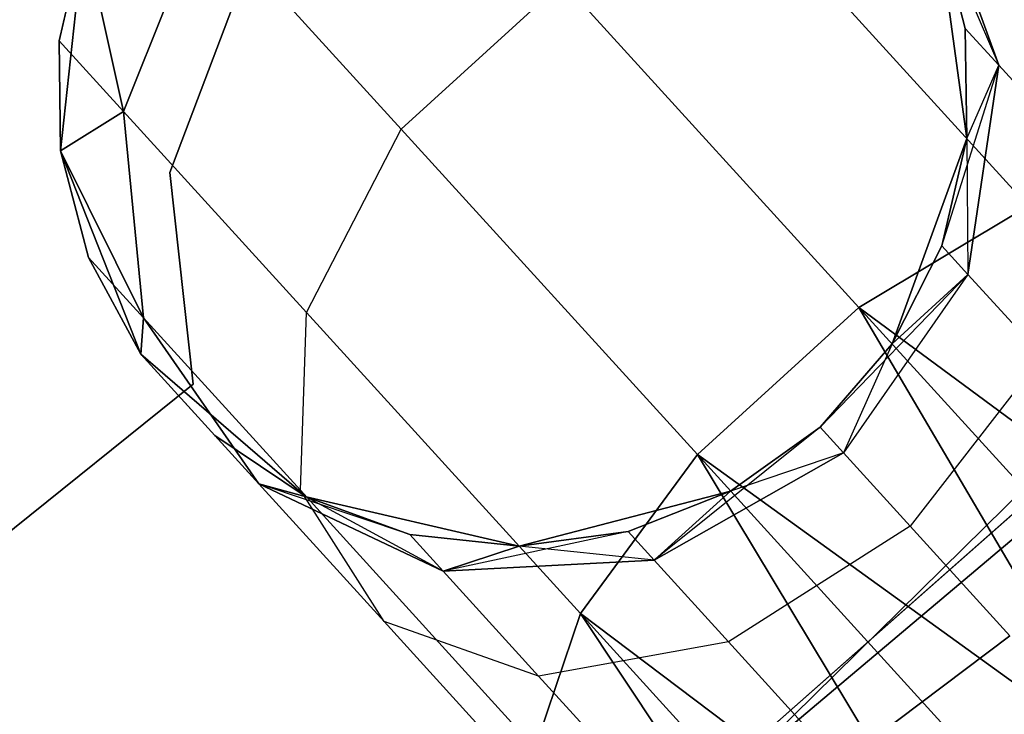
# Model space of a CAD drawing. Extents: x -91 to 91, y -91 to 262.
# Tile 205 of 256: x 39.63 to 41.79, y -46.06 to -44.53. Entities that reach past the tile are written whole.
import ezdxf

# ---------------------------------------------------------------- set-up
doc = ezdxf.new("R2010")
doc.units = 0
doc.header["$LTSCALE"] = 25.4
doc.layers.get('0').update_dxf_attribs({"linetype": 'CONTINUOUS'})

# ---------------------------------------------------------------- blocks, each defined once
blk = doc.blocks.new('ETE0_STL_1')
at = {"color": 0}
for p, q in [((40.4666, -46.9069, 327.5076), (46.243, -41.2237, 327.5076)), ((46.243, -41.2237, 328.5076), (40.4666, -46.9069, 328.5076)), ((40.4666, -46.9069, 327.5076), (46.243, -41.2237, 327.5076)), ((46.243, -41.2237, 328.5076), (40.4666, -46.9069, 328.5076)), ((37.8636, -49.0953, 159.5), (43.9479, -43.733, 159.5)), ((43.9479, -43.733, 169), (37.8636, -49.0953, 169)), ((43.9479, -43.733, 169), (37.8636, -49.0953, 169)), ((37.8636, -49.0953, 159.5), (43.9479, -43.733, 159.5)), ((41.7794, -44.6341, 321.4596), (41.6265, -44.2141, 321.2884)), ((41.7794, -44.6341, 321.4596), (41.6265, -44.2141, 321.2884)), ((41.706, -44.5535, 168.0076), (41.6265, -44.2141, 168.7269)), ((41.6265, -44.2141, 168.7269), (41.7794, -44.6341, 168.5556)), ((41.706, -44.5535, 168.0076), (41.6265, -44.2141, 168.7269)), ((41.6265, -44.2141, 168.7269), (41.7794, -44.6341, 168.5556)), ((41.2433, -44.2829, 320.0641), (41.8437, -44.9422, 319.4683)), ((41.2433, -44.2829, 320.0641), (41.8437, -44.9422, 319.4683)), ((41.8437, -44.9422, 170.5469), (41.2433, -44.2829, 169.9511)), ((41.8437, -44.9422, 170.5469), (41.2433, -44.2829, 169.9511)), ((40.0366, -44.298, 320.8707), (39.8616, -44.7353, 320.9558)), ((40.0366, -44.298, 320.8707), (39.8616, -44.7353, 320.9558)), ((39.8616, -44.7353, 169.0594), (40.0366, -44.298, 169.1445)), ((39.8616, -44.7353, 169.0594), (40.0366, -44.298, 169.1445)), ((40.0366, -44.298, 320.8707), (40.4702, -44.7742, 319.9068)), ((40.0366, -44.298, 320.8707), (40.4702, -44.7742, 319.9068)), ((40.4702, -44.7742, 170.1084), (40.0366, -44.298, 169.1445)), ((40.4702, -44.7742, 170.1084), (40.0366, -44.298, 169.1445)), ((41.7093, -44.7945, 327.5076), (41.6451, -44.3202, 327.5076)), ((41.6451, -44.3202, 163.5076), (41.7093, -44.7945, 163.5076)), ((41.706, -44.5535, 322.0076), (41.6451, -44.3202, 327.5076)), ((41.7093, -44.7945, 327.5076), (41.6451, -44.3202, 327.5076)), ((41.706, -44.5535, 322.0076), (41.6451, -44.3202, 322.0076)), ((41.706, -44.5535, 322.0076), (41.6451, -44.3202, 327.5076)), ((41.6451, -44.3202, 322.0076), (41.7794, -44.6341, 321.4596)), ((41.706, -44.5535, 322.0076), (41.6451, -44.3202, 322.0076)), ((41.6451, -44.3202, 322.0076), (41.7794, -44.6341, 321.4596)), ((41.706, -44.5535, 168.0076), (41.6451, -44.3202, 168.0076)), ((41.6451, -44.3202, 163.5076), (41.706, -44.5535, 168.0076)), ((41.6451, -44.3202, 163.5076), (41.7093, -44.7945, 163.5076)), ((41.706, -44.5535, 168.0076), (41.6451, -44.3202, 168.0076)), ((41.6451, -44.3202, 163.5076), (41.706, -44.5535, 168.0076)), ((39.7752, -44.3458, 322.0076), (39.7207, -44.5806, 322.0076)), ((39.7207, -44.5806, 322.0076), (39.7752, -44.3458, 327.5076)), ((39.7207, -44.5806, 322.0076), (39.7752, -44.3458, 327.5076)), ((39.7752, -44.3458, 322.0076), (39.7207, -44.5806, 322.0076)), ((39.7752, -44.3458, 168.0076), (39.7207, -44.5806, 168.0076)), ((39.7207, -44.5806, 168.0076), (39.7752, -44.3458, 163.5076)), ((39.7207, -44.5806, 168.0076), (39.7752, -44.3458, 163.5076)), ((39.7752, -44.3458, 168.0076), (39.7207, -44.5806, 168.0076)), ((39.7752, -44.3458, 327.5076), (39.724, -44.8217, 327.5076)), ((39.724, -44.8217, 163.5076), (39.7752, -44.3458, 163.5076)), ((39.7752, -44.3458, 327.5076), (39.724, -44.8217, 327.5076)), ((39.724, -44.8217, 163.5076), (39.7752, -44.3458, 163.5076)), ((39.7752, -44.3458, 322.0076), (39.8616, -44.7353, 320.9558)), ((39.7752, -44.3458, 322.0076), (39.8616, -44.7353, 320.9558)), ((39.8616, -44.7353, 169.0594), (39.7752, -44.3458, 168.0076)), ((39.8616, -44.7353, 169.0594), (39.7752, -44.3458, 168.0076)), ((40.1288, -44.4331, 164.5076), (39.9637, -44.869, 164.5076)), ((39.9637, -44.869, 162.5076), (40.1288, -44.4331, 162.5076)), ((39.9637, -44.869, 162.5076), (40.1288, -44.4331, 162.5076)), ((40.1288, -44.4331, 164.5076), (39.9637, -44.869, 164.5076)), ((40.4702, -44.7742, 319.9068), (40.8241, -44.4519, 319.9068)), ((40.4702, -44.7742, 319.9068), (40.8241, -44.4519, 319.9068)), ((40.4702, -44.7742, 170.1084), (40.8241, -44.4519, 170.1084)), ((40.4702, -44.7742, 170.1084), (40.8241, -44.4519, 170.1084)), ((40.8241, -44.4519, 319.9068), (41.473, -45.1646, 319.2628)), ((40.8241, -44.4519, 319.9068), (41.473, -45.1646, 319.2628)), ((41.473, -45.1646, 170.7524), (40.8241, -44.4519, 170.1084)), ((41.473, -45.1646, 170.7524), (40.8241, -44.4519, 170.1084)), ((41.7093, -44.7945, 322.0076), (41.706, -44.5535, 322.0076)), ((41.706, -44.5535, 322.0076), (41.7093, -44.7945, 327.5076)), ((41.706, -44.5535, 322.0076), (41.7093, -44.7945, 327.5076)), ((41.706, -44.5535, 322.0076), (41.7794, -44.6341, 321.4596)), ((41.706, -44.5535, 322.0076), (41.7794, -44.6341, 321.4596)), ((41.7093, -44.7945, 322.0076), (41.706, -44.5535, 322.0076)), ((41.7794, -44.6341, 168.5556), (41.706, -44.5535, 168.0076)), ((41.7093, -44.7945, 168.0076), (41.706, -44.5535, 168.0076)), ((41.7794, -44.6341, 168.5556), (41.706, -44.5535, 168.0076)), ((41.706, -44.5535, 168.0076), (41.7093, -44.7945, 163.5076)), ((41.706, -44.5535, 168.0076), (41.7093, -44.7945, 163.5076)), ((41.7093, -44.7945, 168.0076), (41.706, -44.5535, 168.0076)), ((39.7207, -44.5806, 322.0076), (39.724, -44.8217, 327.5076)), ((39.7207, -44.5806, 322.0076), (39.724, -44.8217, 322.0076)), ((39.7207, -44.5806, 322.0076), (39.724, -44.8217, 327.5076)), ((39.7207, -44.5806, 322.0076), (39.724, -44.8217, 322.0076)), ((39.7207, -44.5806, 322.0076), (39.8616, -44.7353, 320.9558)), ((39.7207, -44.5806, 322.0076), (39.8616, -44.7353, 320.9558)), ((39.8616, -44.7353, 169.0594), (39.7207, -44.5806, 168.0076)), ((39.7207, -44.5806, 168.0076), (39.724, -44.8217, 168.0076)), ((39.8616, -44.7353, 169.0594), (39.7207, -44.5806, 168.0076)), ((39.724, -44.8217, 163.5076), (39.7207, -44.5806, 168.0076)), ((39.7207, -44.5806, 168.0076), (39.724, -44.8217, 168.0076)), ((39.724, -44.8217, 163.5076), (39.7207, -44.5806, 168.0076)), ((41.6548, -45.0294, 168.0076), (41.7794, -44.6341, 168.5556)), ((41.6548, -45.0294, 168.0076), (41.7794, -44.6341, 168.5556)), ((41.7093, -44.7945, 322.0076), (41.7794, -44.6341, 321.4596)), ((41.7093, -44.7945, 322.0076), (41.7794, -44.6341, 321.4596)), ((41.7093, -44.7945, 168.0076), (41.7794, -44.6341, 168.5556)), ((41.7093, -44.7945, 168.0076), (41.7794, -44.6341, 168.5556)), ((41.7794, -44.6341, 321.4596), (41.7119, -45.0921, 321.5811)), ((41.7794, -44.6341, 321.4596), (41.7119, -45.0921, 321.5811)), ((41.7119, -45.0921, 168.4341), (41.7794, -44.6341, 168.5556)), ((41.7119, -45.0921, 168.4341), (41.7794, -44.6341, 168.5556)), ((41.7794, -44.6341, 321.4596), (41.9883, -44.8636, 320.9951)), ((41.7794, -44.6341, 321.4596), (41.9883, -44.8636, 320.9951)), ((41.9883, -44.8636, 169.0201), (41.7794, -44.6341, 168.5556)), ((41.9883, -44.8636, 169.0201), (41.7794, -44.6341, 168.5556)), ((42.9777, -44.6868, 330.5076), (36.7773, -49.9143, 330.5076)), ((36.7773, -49.9143, 321.0076), (42.9777, -44.6868, 321.0076)), ((36.7773, -49.9143, 321.0076), (42.9777, -44.6868, 321.0076)), ((42.9777, -44.6868, 330.5076), (36.7773, -49.9143, 330.5076)), ((39.724, -44.8217, 322.0076), (39.8616, -44.7353, 320.9558)), ((39.724, -44.8217, 322.0076), (39.8616, -44.7353, 320.9558)), ((39.8616, -44.7353, 169.0594), (39.724, -44.8217, 168.0076)), ((39.8616, -44.7353, 169.0594), (39.724, -44.8217, 168.0076)), ((39.8616, -44.7353, 320.9558), (39.9056, -45.1875, 321.1065)), ((39.8616, -44.7353, 320.9558), (39.9056, -45.1875, 321.1065)), ((39.8616, -44.7353, 320.9558), (40.2627, -45.1758, 320.0641)), ((39.8616, -44.7353, 320.9558), (40.2627, -45.1758, 320.0641)), ((39.9056, -45.1875, 168.9087), (39.8616, -44.7353, 169.0594)), ((40.2627, -45.1758, 169.9511), (39.8616, -44.7353, 169.0594)), ((39.9056, -45.1875, 168.9087), (39.8616, -44.7353, 169.0594)), ((40.2627, -45.1758, 169.9511), (39.8616, -44.7353, 169.0594)), ((40.2627, -45.1758, 320.0641), (40.4702, -44.7742, 319.9068)), ((40.2627, -45.1758, 320.0641), (40.4702, -44.7742, 319.9068)), ((40.2627, -45.1758, 169.9511), (40.4702, -44.7742, 170.1084)), ((40.2627, -45.1758, 169.9511), (40.4702, -44.7742, 170.1084)), ((40.4702, -44.7742, 319.9068), (41.1192, -45.4868, 319.2628)), ((40.4702, -44.7742, 319.9068), (41.1192, -45.4868, 319.2628)), ((41.1192, -45.4868, 170.7524), (40.4702, -44.7742, 170.1084)), ((41.1192, -45.4868, 170.7524), (40.4702, -44.7742, 170.1084)), ((41.5457, -45.2443, 327.5076), (41.7093, -44.7945, 327.5076)), ((41.7093, -44.7945, 163.5076), (41.5457, -45.2443, 163.5076)), ((41.5457, -45.2443, 327.5076), (41.7093, -44.7945, 327.5076)), ((41.7093, -44.7945, 163.5076), (41.5457, -45.2443, 163.5076)), ((41.6548, -45.0294, 322.0076), (41.7093, -44.7945, 327.5076)), ((41.6548, -45.0294, 322.0076), (41.7093, -44.7945, 322.0076)), ((41.6548, -45.0294, 322.0076), (41.7093, -44.7945, 327.5076)), ((41.6548, -45.0294, 322.0076), (41.7093, -44.7945, 322.0076)), ((41.6548, -45.0294, 168.0076), (41.7093, -44.7945, 168.0076)), ((41.7093, -44.7945, 163.5076), (41.6548, -45.0294, 168.0076)), ((41.6548, -45.0294, 168.0076), (41.7093, -44.7945, 168.0076)), ((41.7093, -44.7945, 163.5076), (41.6548, -45.0294, 168.0076)), ((41.7093, -44.7945, 322.0076), (41.7093, -44.7945, 327.5076)), ((41.7093, -44.7945, 322.0076), (41.7093, -44.7945, 327.5076)), ((41.7093, -44.7945, 322.0076), (41.7119, -45.0921, 321.5811)), ((41.7093, -44.7945, 322.0076), (41.7119, -45.0921, 321.5811)), ((41.7093, -44.7945, 168.0076), (41.7093, -44.7945, 163.5076)), ((41.7093, -44.7945, 168.0076), (41.7093, -44.7945, 163.5076)), ((39.724, -44.8217, 327.5076), (39.8999, -45.2668, 327.5076)), ((39.8999, -45.2668, 163.5076), (39.724, -44.8217, 163.5076)), ((39.724, -44.8217, 322.0076), (39.724, -44.8217, 327.5076)), ((39.724, -44.8217, 322.0076), (39.724, -44.8217, 327.5076)), ((39.724, -44.8217, 322.0076), (39.7849, -45.0549, 322.0076)), ((39.7849, -45.0549, 322.0076), (39.724, -44.8217, 327.5076)), ((39.7849, -45.0549, 322.0076), (39.724, -44.8217, 327.5076)), ((39.724, -44.8217, 327.5076), (39.8999, -45.2668, 327.5076)), ((39.724, -44.8217, 322.0076), (39.7849, -45.0549, 322.0076)), ((39.724, -44.8217, 322.0076), (39.9056, -45.1875, 321.1065)), ((39.724, -44.8217, 322.0076), (39.9056, -45.1875, 321.1065)), ((39.9056, -45.1875, 168.9087), (39.724, -44.8217, 168.0076)), ((39.724, -44.8217, 168.0076), (39.7849, -45.0549, 168.0076)), ((39.9056, -45.1875, 168.9087), (39.724, -44.8217, 168.0076)), ((39.7849, -45.0549, 168.0076), (39.724, -44.8217, 163.5076)), ((39.8999, -45.2668, 163.5076), (39.724, -44.8217, 163.5076)), ((39.7849, -45.0549, 168.0076), (39.724, -44.8217, 163.5076)), ((39.724, -44.8217, 168.0076), (39.7849, -45.0549, 168.0076)), ((39.724, -44.8217, 168.0076), (39.724, -44.8217, 163.5076)), ((39.724, -44.8217, 168.0076), (39.724, -44.8217, 163.5076)), ((39.9637, -44.869, 164.5076), (39.9637, -44.869, 162.5076)), ((39.9637, -44.869, 164.5076), (39.9637, -44.869, 162.5076)), ((39.9637, -44.869, 164.5076), (40.0143, -45.3324, 164.5076)), ((40.0143, -45.3324, 162.5076), (39.9637, -44.869, 162.5076)), ((40.0143, -45.3324, 162.5076), (39.9637, -44.869, 162.5076)), ((39.9637, -44.869, 164.5076), (40.0143, -45.3324, 164.5076)), ((41.473, -45.1646, 319.2628), (41.8437, -44.9422, 319.4683)), ((41.473, -45.1646, 319.2628), (41.8437, -44.9422, 319.4683)), ((41.8437, -44.9422, 170.5469), (41.473, -45.1646, 170.7524)), ((41.8437, -44.9422, 170.5469), (41.473, -45.1646, 170.7524)), ((41.5457, -45.2443, 322.0076), (41.6548, -45.0294, 322.0076)), ((41.6548, -45.0294, 322.0076), (41.5457, -45.2443, 327.5076)), ((41.6548, -45.0294, 322.0076), (41.5457, -45.2443, 327.5076)), ((41.5457, -45.2443, 322.0076), (41.6548, -45.0294, 322.0076)), ((41.5457, -45.2443, 168.0076), (41.6548, -45.0294, 168.0076)), ((41.6548, -45.0294, 168.0076), (41.5457, -45.2443, 163.5076)), ((41.6548, -45.0294, 168.0076), (41.5457, -45.2443, 163.5076)), ((41.5457, -45.2443, 168.0076), (41.6548, -45.0294, 168.0076)), ((41.6548, -45.0294, 322.0076), (41.7119, -45.0921, 321.5811)), ((41.6548, -45.0294, 322.0076), (41.7119, -45.0921, 321.5811)), ((41.6548, -45.0294, 168.0076), (41.7119, -45.0921, 168.4341)), ((41.6548, -45.0294, 168.0076), (41.7119, -45.0921, 168.4341)), ((39.7849, -45.0549, 322.0076), (39.8999, -45.2668, 327.5076)), ((39.7849, -45.0549, 322.0076), (39.8999, -45.2668, 322.0076)), ((39.7849, -45.0549, 322.0076), (39.8999, -45.2668, 327.5076)), ((39.7849, -45.0549, 322.0076), (39.8999, -45.2668, 322.0076)), ((39.7849, -45.0549, 322.0076), (39.9056, -45.1875, 321.1065)), ((39.7849, -45.0549, 322.0076), (39.9056, -45.1875, 321.1065)), ((39.9056, -45.1875, 168.9087), (39.7849, -45.0549, 168.0076)), ((39.7849, -45.0549, 168.0076), (39.8999, -45.2668, 168.0076)), ((39.9056, -45.1875, 168.9087), (39.7849, -45.0549, 168.0076)), ((39.8999, -45.2668, 163.5076), (39.7849, -45.0549, 168.0076)), ((39.7849, -45.0549, 168.0076), (39.8999, -45.2668, 168.0076)), ((39.8999, -45.2668, 163.5076), (39.7849, -45.0549, 168.0076)), ((41.7119, -45.0921, 168.4341), (41.3883, -45.4269, 168.0076)), ((41.7119, -45.0921, 168.4341), (41.3883, -45.4269, 168.0076)), ((41.7119, -45.0921, 321.5811), (41.4395, -45.4832, 321.6249)), ((41.7119, -45.0921, 321.5811), (41.4395, -45.4832, 321.6249)), ((41.7119, -45.0921, 168.4341), (41.4395, -45.4832, 168.3903)), ((41.7119, -45.0921, 168.4341), (41.4395, -45.4832, 168.3903)), ((41.5457, -45.2443, 322.0076), (41.7119, -45.0921, 321.5811)), ((41.5457, -45.2443, 322.0076), (41.7119, -45.0921, 321.5811)), ((41.5457, -45.2443, 168.0076), (41.7119, -45.0921, 168.4341)), ((41.5457, -45.2443, 168.0076), (41.7119, -45.0921, 168.4341)), ((41.7119, -45.0921, 321.5811), (41.8746, -45.2707, 321.2195)), ((41.7119, -45.0921, 321.5811), (41.8746, -45.2707, 321.2195)), ((41.8746, -45.2707, 168.7957), (41.7119, -45.0921, 168.4341)), ((41.8746, -45.2707, 168.7957), (41.7119, -45.0921, 168.4341)), ((41.1192, -45.4868, 319.2628), (41.473, -45.1646, 319.2628)), ((41.1192, -45.4868, 319.2628), (41.473, -45.1646, 319.2628)), ((41.473, -45.1646, 170.7524), (41.1192, -45.4868, 170.7524)), ((41.473, -45.1646, 170.7524), (41.1192, -45.4868, 170.7524)), ((41.473, -45.1646, 319.2628), (42.0616, -46.1663, 319.0076)), ((41.473, -45.1646, 319.2628), (42.0616, -46.1663, 319.0076)), ((41.473, -45.1646, 319.2628), (42.2385, -46.0052, 319.0367)), ((41.473, -45.1646, 319.2628), (42.2385, -46.0052, 319.0367)), ((41.473, -45.1646, 319.2628), (42.4052, -45.8534, 319.1222)), ((41.473, -45.1646, 319.2628), (42.4052, -45.8534, 319.1222)), ((42.0616, -46.1663, 171.0076), (41.473, -45.1646, 170.7524)), ((42.2385, -46.0052, 170.9785), (41.473, -45.1646, 170.7524)), ((42.0616, -46.1663, 171.0076), (41.473, -45.1646, 170.7524)), ((42.2385, -46.0052, 170.9785), (41.473, -45.1646, 170.7524)), ((42.4052, -45.8534, 170.8931), (41.473, -45.1646, 170.7524)), ((42.4052, -45.8534, 170.8931), (41.473, -45.1646, 170.7524)), ((39.8999, -45.2668, 322.0076), (39.9056, -45.1875, 321.1065)), ((39.8999, -45.2668, 322.0076), (39.9056, -45.1875, 321.1065)), ((39.9056, -45.1875, 168.9087), (39.8999, -45.2668, 168.0076)), ((39.9056, -45.1875, 168.9087), (39.8999, -45.2668, 168.0076)), ((39.9056, -45.1875, 321.1065), (40.1585, -45.5509, 321.2884)), ((39.9056, -45.1875, 321.1065), (40.1585, -45.5509, 321.2884)), ((39.9056, -45.1875, 321.1065), (40.2493, -45.5648, 320.3427)), ((39.9056, -45.1875, 321.1065), (40.2493, -45.5648, 320.3427)), ((40.1585, -45.5509, 168.7269), (39.9056, -45.1875, 168.9087)), ((40.2493, -45.5648, 169.6726), (39.9056, -45.1875, 168.9087)), ((40.1585, -45.5509, 168.7269), (39.9056, -45.1875, 168.9087)), ((40.2493, -45.5648, 169.6726), (39.9056, -45.1875, 168.9087)), ((40.2493, -45.5648, 320.3427), (40.2627, -45.1758, 320.0641)), ((40.2493, -45.5648, 320.3427), (40.2627, -45.1758, 320.0641)), ((40.2493, -45.5648, 169.6726), (40.2627, -45.1758, 169.9511)), ((40.2493, -45.5648, 169.6726), (40.2627, -45.1758, 169.9511)), ((40.2627, -45.1758, 320.0641), (40.8631, -45.8351, 319.4683)), ((40.2627, -45.1758, 320.0641), (40.8631, -45.8351, 319.4683)), ((40.8631, -45.8351, 170.5469), (40.2627, -45.1758, 169.9511)), ((40.8631, -45.8351, 170.5469), (40.2627, -45.1758, 169.9511)), ((41.3883, -45.4269, 327.5076), (41.5457, -45.2443, 327.5076)), ((41.5457, -45.2443, 163.5076), (41.3883, -45.4269, 163.5076)), ((41.3883, -45.4269, 322.0076), (41.5457, -45.2443, 322.0076)), ((41.3883, -45.4269, 327.5076), (41.5457, -45.2443, 327.5076)), ((41.3883, -45.4269, 322.0076), (41.5457, -45.2443, 322.0076)), ((41.3883, -45.4269, 168.0076), (41.5457, -45.2443, 168.0076)), ((41.3883, -45.4269, 168.0076), (41.5457, -45.2443, 168.0076)), ((41.5457, -45.2443, 163.5076), (41.3883, -45.4269, 163.5076)), ((41.5457, -45.2443, 322.0076), (41.4395, -45.4832, 321.6249)), ((41.5457, -45.2443, 322.0076), (41.4395, -45.4832, 321.6249)), ((41.5457, -45.2443, 322.0076), (41.5457, -45.2443, 327.5076)), ((41.5457, -45.2443, 322.0076), (41.5457, -45.2443, 327.5076)), ((41.5457, -45.2443, 168.0076), (41.5457, -45.2443, 163.5076)), ((41.5457, -45.2443, 168.0076), (41.5457, -45.2443, 163.5076)), ((39.8999, -45.2668, 327.5076), (40.2624, -45.5793, 327.5076)), ((40.2624, -45.5793, 163.5076), (39.8999, -45.2668, 163.5076)), ((39.8999, -45.2668, 322.0076), (39.8999, -45.2668, 327.5076)), ((39.8999, -45.2668, 322.0076), (39.8999, -45.2668, 327.5076)), ((39.8999, -45.2668, 322.0076), (40.1585, -45.5509, 321.2884)), ((40.0622, -45.4451, 322.0076), (39.8999, -45.2668, 327.5076)), ((40.0622, -45.4451, 322.0076), (39.8999, -45.2668, 327.5076)), ((39.8999, -45.2668, 327.5076), (40.2624, -45.5793, 327.5076)), ((39.8999, -45.2668, 322.0076), (40.1585, -45.5509, 321.2884)), ((40.1585, -45.5509, 168.7269), (39.8999, -45.2668, 168.0076)), ((39.8999, -45.2668, 168.0076), (39.8999, -45.2668, 163.5076)), ((40.0622, -45.4451, 168.0076), (39.8999, -45.2668, 163.5076)), ((40.1585, -45.5509, 168.7269), (39.8999, -45.2668, 168.0076)), ((40.0622, -45.4451, 168.0076), (39.8999, -45.2668, 163.5076)), ((40.2624, -45.5793, 163.5076), (39.8999, -45.2668, 163.5076)), ((39.8999, -45.2668, 168.0076), (39.8999, -45.2668, 163.5076)), ((41.8746, -45.2707, 321.2195), (41.5855, -45.6435, 321.3005)), ((41.8746, -45.2707, 321.2195), (41.5855, -45.6435, 321.3005)), ((41.8746, -45.2707, 168.7957), (41.5855, -45.6435, 168.7147)), ((41.8746, -45.2707, 168.7957), (41.5855, -45.6435, 168.7147)), ((40.0143, -45.3324, 164.5076), (35.6463, -48.8417, 164.5076)), ((35.6463, -48.8417, 162.5076), (40.0143, -45.3324, 162.5076)), ((35.6463, -48.8417, 162.5076), (40.0143, -45.3324, 162.5076)), ((40.0143, -45.3324, 164.5076), (35.6463, -48.8417, 164.5076)), ((40.0143, -45.3324, 164.5076), (40.0143, -45.3324, 162.5076)), ((40.0143, -45.3324, 164.5076), (40.0143, -45.3324, 162.5076)), ((41.3883, -45.4269, 322.0076), (41.0247, -45.7179, 321.5811)), ((41.3883, -45.4269, 322.0076), (41.0247, -45.7179, 321.5811)), ((41.1918, -45.5666, 327.5076), (41.3883, -45.4269, 327.5076)), ((41.3883, -45.4269, 163.5076), (41.1918, -45.5666, 163.5076)), ((41.1918, -45.5666, 322.0076), (41.3883, -45.4269, 322.0076)), ((41.1918, -45.5666, 327.5076), (41.3883, -45.4269, 327.5076)), ((41.1918, -45.5666, 322.0076), (41.3883, -45.4269, 322.0076)), ((41.1918, -45.5666, 168.0076), (41.3883, -45.4269, 168.0076)), ((41.1918, -45.5666, 168.0076), (41.3883, -45.4269, 168.0076)), ((41.3883, -45.4269, 163.5076), (41.1918, -45.5666, 163.5076)), ((41.3883, -45.4269, 322.0076), (41.3883, -45.4269, 327.5076)), ((41.3883, -45.4269, 322.0076), (41.3883, -45.4269, 327.5076)), ((41.4395, -45.4832, 321.6249), (41.3883, -45.4269, 322.0076)), ((41.4395, -45.4832, 321.6249), (41.3883, -45.4269, 322.0076)), ((41.3883, -45.4269, 168.0076), (41.4395, -45.4832, 168.3903)), ((41.3883, -45.4269, 168.0076), (41.4395, -45.4832, 168.3903)), ((41.3883, -45.4269, 168.0076), (41.3883, -45.4269, 163.5076)), ((41.3883, -45.4269, 168.0076), (41.3883, -45.4269, 163.5076)), ((40.0622, -45.4451, 322.0076), (40.1585, -45.5509, 321.2884)), ((40.0622, -45.4451, 322.0076), (40.2624, -45.5793, 327.5076)), ((40.0622, -45.4451, 322.0076), (40.2624, -45.5793, 322.0076)), ((40.0622, -45.4451, 322.0076), (40.2624, -45.5793, 327.5076)), ((40.0622, -45.4451, 322.0076), (40.2624, -45.5793, 322.0076)), ((40.0622, -45.4451, 322.0076), (40.1585, -45.5509, 321.2884)), ((40.1585, -45.5509, 168.7269), (40.0622, -45.4451, 168.0076)), ((40.0622, -45.4451, 168.0076), (40.2624, -45.5793, 168.0076)), ((40.1585, -45.5509, 168.7269), (40.0622, -45.4451, 168.0076)), ((40.2624, -45.5793, 163.5076), (40.0622, -45.4451, 168.0076)), ((40.0622, -45.4451, 168.0076), (40.2624, -45.5793, 168.0076)), ((40.2624, -45.5793, 163.5076), (40.0622, -45.4451, 168.0076)), ((40.8631, -45.8351, 319.4683), (41.1192, -45.4868, 319.2628)), ((40.8631, -45.8351, 319.4683), (41.1192, -45.4868, 319.2628)), ((41.1192, -45.4868, 170.7524), (40.8631, -45.8351, 170.5469)), ((41.1192, -45.4868, 170.7524), (40.8631, -45.8351, 170.5469)), ((41.0247, -45.7179, 321.5811), (41.4395, -45.4832, 321.6249)), ((41.0247, -45.7179, 321.5811), (41.4395, -45.4832, 321.6249)), ((41.4395, -45.4832, 168.3903), (41.0247, -45.7179, 168.4341)), ((41.4395, -45.4832, 168.3903), (41.0247, -45.7179, 168.4341)), ((41.1192, -45.4868, 319.2628), (41.718, -46.4792, 319.1222)), ((41.1192, -45.4868, 319.2628), (41.718, -46.4792, 319.1222)), ((41.1192, -45.4868, 319.2628), (41.8847, -46.3274, 319.0367)), ((41.1192, -45.4868, 319.2628), (41.8847, -46.3274, 319.0367)), ((41.1192, -45.4868, 319.2628), (42.0616, -46.1663, 319.0076)), ((41.1192, -45.4868, 319.2628), (42.0616, -46.1663, 319.0076)), ((41.718, -46.4792, 170.8931), (41.1192, -45.4868, 170.7524)), ((41.8847, -46.3274, 170.9785), (41.1192, -45.4868, 170.7524)), ((41.718, -46.4792, 170.8931), (41.1192, -45.4868, 170.7524)), ((41.8847, -46.3274, 170.9785), (41.1192, -45.4868, 170.7524)), ((42.0616, -46.1663, 171.0076), (41.1192, -45.4868, 170.7524)), ((42.0616, -46.1663, 171.0076), (41.1192, -45.4868, 170.7524)), ((41.4395, -45.4832, 168.3903), (41.1918, -45.5666, 168.0076)), ((41.4395, -45.4832, 168.3903), (41.1918, -45.5666, 168.0076)), ((41.5855, -45.6435, 321.3005), (41.4395, -45.4832, 321.6249)), ((41.5855, -45.6435, 321.3005), (41.4395, -45.4832, 321.6249)), ((41.4395, -45.4832, 168.3903), (41.5855, -45.6435, 168.7147)), ((41.4395, -45.4832, 168.3903), (41.5855, -45.6435, 168.7147)), ((40.489, -45.6617, 322.0076), (40.1585, -45.5509, 321.2884)), ((40.1585, -45.5509, 321.2884), (40.5624, -45.7423, 321.4596)), ((40.489, -45.6617, 322.0076), (40.1585, -45.5509, 321.2884)), ((40.2624, -45.5793, 322.0076), (40.1585, -45.5509, 321.2884)), ((40.2624, -45.5793, 322.0076), (40.1585, -45.5509, 321.2884)), ((40.1585, -45.5509, 321.2884), (40.5624, -45.7423, 321.4596)), ((40.1585, -45.5509, 321.2884), (40.4328, -45.8521, 320.6786)), ((40.1585, -45.5509, 321.2884), (40.4328, -45.8521, 320.6786)), ((40.5624, -45.7423, 168.5556), (40.1585, -45.5509, 168.7269)), ((40.1585, -45.5509, 168.7269), (40.2624, -45.5793, 168.0076)), ((40.1585, -45.5509, 168.7269), (40.2624, -45.5793, 168.0076)), ((40.4328, -45.8521, 169.3366), (40.1585, -45.5509, 168.7269)), ((40.5624, -45.7423, 168.5556), (40.1585, -45.5509, 168.7269)), ((40.4328, -45.8521, 169.3366), (40.1585, -45.5509, 168.7269)), ((40.4328, -45.8521, 320.6786), (40.2493, -45.5648, 320.3427)), ((40.2493, -45.5648, 320.3427), (40.7636, -46.1296, 319.8322)), ((40.2493, -45.5648, 320.3427), (40.7636, -46.1296, 319.8322)), ((40.4328, -45.8521, 320.6786), (40.2493, -45.5648, 320.3427)), ((40.4328, -45.8521, 169.3366), (40.2493, -45.5648, 169.6726)), ((40.7636, -46.1296, 170.183), (40.2493, -45.5648, 169.6726)), ((40.4328, -45.8521, 169.3366), (40.2493, -45.5648, 169.6726)), ((40.7636, -46.1296, 170.183), (40.2493, -45.5648, 169.6726)), ((40.2624, -45.5793, 327.5076), (40.7287, -45.6875, 327.5076)), ((40.7287, -45.6875, 163.5076), (40.2624, -45.5793, 163.5076)), ((40.2624, -45.5793, 322.0076), (40.2624, -45.5793, 327.5076)), ((40.2624, -45.5793, 322.0076), (40.2624, -45.5793, 327.5076)), ((40.2624, -45.5793, 322.0076), (40.489, -45.6617, 322.0076)), ((40.489, -45.6617, 322.0076), (40.2624, -45.5793, 327.5076)), ((40.489, -45.6617, 322.0076), (40.2624, -45.5793, 327.5076)), ((40.2624, -45.5793, 327.5076), (40.7287, -45.6875, 327.5076)), ((40.2624, -45.5793, 322.0076), (40.489, -45.6617, 322.0076)), ((40.5624, -45.7423, 168.5556), (40.2624, -45.5793, 168.0076)), ((40.2624, -45.5793, 168.0076), (40.489, -45.6617, 168.0076)), ((40.5624, -45.7423, 168.5556), (40.2624, -45.5793, 168.0076)), ((40.489, -45.6617, 168.0076), (40.2624, -45.5793, 163.5076)), ((40.7287, -45.6875, 163.5076), (40.2624, -45.5793, 163.5076)), ((40.489, -45.6617, 168.0076), (40.2624, -45.5793, 163.5076)), ((40.2624, -45.5793, 168.0076), (40.489, -45.6617, 168.0076)), ((40.2624, -45.5793, 168.0076), (40.2624, -45.5793, 163.5076)), ((40.2624, -45.5793, 168.0076), (40.2624, -45.5793, 163.5076)), ((40.7287, -45.6875, 327.5076), (41.1918, -45.5666, 327.5076)), ((41.1918, -45.5666, 163.5076), (40.7287, -45.6875, 163.5076)), ((40.7287, -45.6875, 327.5076), (41.1918, -45.5666, 327.5076)), ((41.1918, -45.5666, 163.5076), (40.7287, -45.6875, 163.5076)), ((40.9676, -45.6551, 322.0076), (41.1918, -45.5666, 327.5076)), ((40.9676, -45.6551, 322.0076), (41.1918, -45.5666, 327.5076)), ((40.9676, -45.6551, 322.0076), (41.1918, -45.5666, 322.0076)), ((40.9676, -45.6551, 322.0076), (41.1918, -45.5666, 322.0076)), ((40.9676, -45.6551, 168.0076), (41.1918, -45.5666, 168.0076)), ((41.1918, -45.5666, 163.5076), (40.9676, -45.6551, 168.0076)), ((40.9676, -45.6551, 168.0076), (41.1918, -45.5666, 168.0076)), ((41.1918, -45.5666, 163.5076), (40.9676, -45.6551, 168.0076)), ((41.1918, -45.5666, 322.0076), (41.0247, -45.7179, 321.5811)), ((41.1918, -45.5666, 322.0076), (41.0247, -45.7179, 321.5811)), ((41.0247, -45.7179, 168.4341), (41.1918, -45.5666, 168.0076)), ((41.0247, -45.7179, 168.4341), (41.1918, -45.5666, 168.0076)), ((41.1918, -45.5666, 322.0076), (41.1918, -45.5666, 327.5076)), ((41.1918, -45.5666, 322.0076), (41.1918, -45.5666, 327.5076)), ((41.1918, -45.5666, 168.0076), (41.1918, -45.5666, 163.5076)), ((41.1918, -45.5666, 168.0076), (41.1918, -45.5666, 163.5076)), ((41.5855, -45.6435, 321.3005), (41.1874, -45.8965, 321.2195)), ((41.5855, -45.6435, 321.3005), (41.1874, -45.8965, 321.2195)), ((41.5855, -45.6435, 168.7147), (41.1874, -45.8965, 168.7957)), ((41.5855, -45.6435, 168.7147), (41.1874, -45.8965, 168.7957)), ((41.8039, -45.8834, 321.0837), (41.5855, -45.6435, 321.3005)), ((41.8039, -45.8834, 321.0837), (41.5855, -45.6435, 321.3005)), ((41.5855, -45.6435, 168.7147), (41.8039, -45.8834, 168.9315)), ((41.5855, -45.6435, 168.7147), (41.8039, -45.8834, 168.9315)), ((40.489, -45.6617, 322.0076), (40.7287, -45.6875, 327.5076)), ((40.489, -45.6617, 322.0076), (40.7287, -45.6875, 322.0076)), ((40.489, -45.6617, 322.0076), (40.7287, -45.6875, 327.5076)), ((40.489, -45.6617, 322.0076), (40.7287, -45.6875, 322.0076)), ((40.489, -45.6617, 322.0076), (40.5624, -45.7423, 321.4596)), ((40.489, -45.6617, 322.0076), (40.5624, -45.7423, 321.4596)), ((40.5624, -45.7423, 168.5556), (40.489, -45.6617, 168.0076)), ((40.489, -45.6617, 168.0076), (40.7287, -45.6875, 168.0076)), ((40.5624, -45.7423, 168.5556), (40.489, -45.6617, 168.0076)), ((40.7287, -45.6875, 163.5076), (40.489, -45.6617, 168.0076)), ((40.489, -45.6617, 168.0076), (40.7287, -45.6875, 168.0076)), ((40.7287, -45.6875, 163.5076), (40.489, -45.6617, 168.0076)), ((40.9676, -45.6551, 322.0076), (40.5624, -45.7423, 321.4596)), ((40.9676, -45.6551, 322.0076), (40.5624, -45.7423, 321.4596)), ((40.7287, -45.6875, 322.0076), (40.9676, -45.6551, 322.0076)), ((40.9676, -45.6551, 322.0076), (40.7287, -45.6875, 327.5076)), ((40.9676, -45.6551, 322.0076), (40.7287, -45.6875, 327.5076)), ((40.7287, -45.6875, 322.0076), (40.9676, -45.6551, 322.0076)), ((40.7287, -45.6875, 168.0076), (40.9676, -45.6551, 168.0076)), ((40.9676, -45.6551, 168.0076), (40.7287, -45.6875, 163.5076)), ((40.9676, -45.6551, 168.0076), (40.7287, -45.6875, 163.5076)), ((40.7287, -45.6875, 168.0076), (40.9676, -45.6551, 168.0076)), ((40.9676, -45.6551, 322.0076), (41.0247, -45.7179, 321.5811)), ((40.9676, -45.6551, 322.0076), (41.0247, -45.7179, 321.5811)), ((41.0247, -45.7179, 168.4341), (40.9676, -45.6551, 168.0076)), ((41.0247, -45.7179, 168.4341), (40.9676, -45.6551, 168.0076)), ((40.7287, -45.6875, 322.0076), (40.5624, -45.7423, 321.4596)), ((40.7287, -45.6875, 322.0076), (40.5624, -45.7423, 321.4596)), ((40.5624, -45.7423, 168.5556), (40.7287, -45.6875, 168.0076)), ((40.5624, -45.7423, 168.5556), (40.7287, -45.6875, 168.0076)), ((40.7287, -45.6875, 322.0076), (40.7287, -45.6875, 327.5076)), ((40.7287, -45.6875, 322.0076), (40.7287, -45.6875, 327.5076)), ((41.0247, -45.7179, 168.4341), (40.7287, -45.6875, 168.0076)), ((41.0247, -45.7179, 168.4341), (40.7287, -45.6875, 168.0076)), ((40.7287, -45.6875, 168.0076), (40.7287, -45.6875, 163.5076)), ((40.7287, -45.6875, 168.0076), (40.7287, -45.6875, 163.5076)), ((40.5624, -45.7423, 321.4596), (41.0247, -45.7179, 321.5811)), ((40.5624, -45.7423, 321.4596), (41.0247, -45.7179, 321.5811)), ((41.0247, -45.7179, 168.4341), (40.5624, -45.7423, 168.5556)), ((41.0247, -45.7179, 168.4341), (40.5624, -45.7423, 168.5556)), ((41.0247, -45.7179, 321.5811), (41.1874, -45.8965, 321.2195)), ((41.0247, -45.7179, 321.5811), (41.1874, -45.8965, 321.2195)), ((41.1874, -45.8965, 168.7957), (41.0247, -45.7179, 168.4341)), ((41.1874, -45.8965, 168.7957), (41.0247, -45.7179, 168.4341)), ((40.5624, -45.7423, 321.4596), (40.7714, -45.9718, 320.9951)), ((40.5624, -45.7423, 321.4596), (40.7714, -45.9718, 320.9951)), ((40.7714, -45.9718, 169.0201), (40.5624, -45.7423, 168.5556)), ((40.7714, -45.9718, 169.0201), (40.5624, -45.7423, 168.5556)), ((40.7636, -46.1296, 319.8322), (40.8631, -45.8351, 319.4683)), ((40.7636, -46.1296, 319.8322), (40.8631, -45.8351, 319.4683)), ((40.8631, -45.8351, 170.5469), (40.7636, -46.1296, 170.183)), ((40.8631, -45.8351, 170.5469), (40.7636, -46.1296, 170.183)), ((40.8631, -45.8351, 319.4683), (41.4531, -46.7204, 319.4395)), ((40.8631, -45.8351, 319.4683), (41.4531, -46.7204, 319.4395)), ((40.8631, -45.8351, 319.4683), (41.5713, -46.6128, 319.2591)), ((40.8631, -45.8351, 319.4683), (41.5713, -46.6128, 319.2591)), ((40.8631, -45.8351, 319.4683), (41.718, -46.4792, 319.1222)), ((40.8631, -45.8351, 319.4683), (41.718, -46.4792, 319.1222)), ((41.4531, -46.7204, 170.5757), (40.8631, -45.8351, 170.5469)), ((41.5713, -46.6128, 170.7561), (40.8631, -45.8351, 170.5469)), ((41.4531, -46.7204, 170.5757), (40.8631, -45.8351, 170.5469)), ((41.5713, -46.6128, 170.7561), (40.8631, -45.8351, 170.5469)), ((41.718, -46.4792, 170.8931), (40.8631, -45.8351, 170.5469)), ((41.718, -46.4792, 170.8931), (40.8631, -45.8351, 170.5469)), ((40.7714, -45.9718, 320.9951), (40.4328, -45.8521, 320.6786)), ((40.4328, -45.8521, 320.6786), (40.8433, -46.3029, 320.2712)), ((40.4328, -45.8521, 320.6786), (40.8433, -46.3029, 320.2712)), ((40.7714, -45.9718, 320.9951), (40.4328, -45.8521, 320.6786)), ((40.7714, -45.9718, 169.0201), (40.4328, -45.8521, 169.3366)), ((40.8433, -46.3029, 169.744), (40.4328, -45.8521, 169.3366)), ((40.7714, -45.9718, 169.0201), (40.4328, -45.8521, 169.3366)), ((40.8433, -46.3029, 169.744), (40.4328, -45.8521, 169.3366)), ((41.8039, -45.8834, 321.0837), (41.4308, -46.1639, 320.9779)), ((41.8039, -45.8834, 321.0837), (41.4308, -46.1639, 320.9779)), ((41.4308, -46.1639, 169.0373), (41.8039, -45.8834, 168.9315)), ((41.4308, -46.1639, 169.0373), (41.8039, -45.8834, 168.9315)), ((41.1874, -45.8965, 321.2195), (40.7714, -45.9718, 320.9951)), ((41.1874, -45.8965, 321.2195), (40.7714, -45.9718, 320.9951)), ((41.1874, -45.8965, 168.7957), (40.7714, -45.9718, 169.0201)), ((41.1874, -45.8965, 168.7957), (40.7714, -45.9718, 169.0201)), ((41.1874, -45.8965, 321.2195), (41.4308, -46.1639, 320.9779)), ((41.1874, -45.8965, 321.2195), (41.4308, -46.1639, 320.9779)), ((41.4308, -46.1639, 169.0373), (41.1874, -45.8965, 168.7957)), ((41.4308, -46.1639, 169.0373), (41.1874, -45.8965, 168.7957)), ((40.7714, -45.9718, 320.9951), (41.0841, -46.3153, 320.6847)), ((40.7714, -45.9718, 320.9951), (41.0841, -46.3153, 320.6847)), ((41.0841, -46.3153, 169.3306), (40.7714, -45.9718, 169.0201)), ((41.0841, -46.3153, 169.3306), (40.7714, -45.9718, 169.0201))]:
    blk.add_line(p, q, dxfattribs=at)

msp = doc.modelspace()

# ---------------------------------------------------------------- block references
at = {"color": 253}
msp.add_blockref('ETE0_STL_1', (0, 0), dxfattribs=at)

doc.saveas('drawing.dxf')
